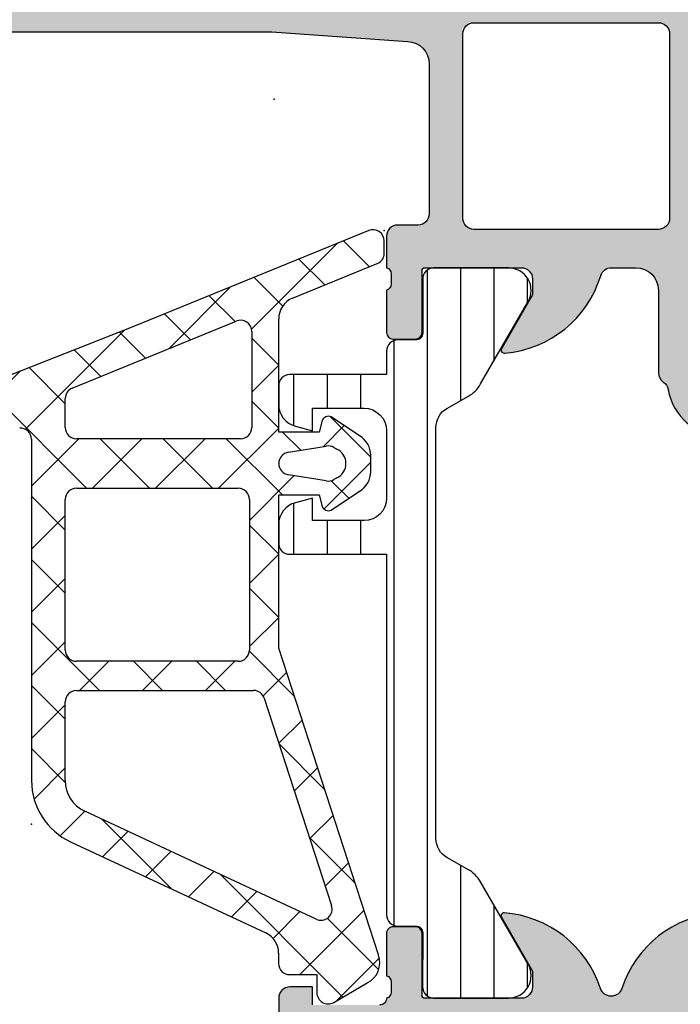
# Model space of a CAD drawing. Header units: millimetres. Extents: x 9251 to 87900, y 65165 to 131508.
# Tile 29 of 37: x 64838 to 64867, y 129340 to 129384. Entities that reach past the tile are written whole.
import ezdxf

# ---------------------------------------------------------------- set-up
doc = ezdxf.new("R2010")
doc.units = ezdxf.units.MM
doc.header["$LTSCALE"] = 100
doc.layers.add('AL31----_BUITENKOZIJN', color=1, linetype='Continuous')

msp = doc.modelspace()

# ---------------------------------------------------------------- hatches: boundary and pattern name
at = {"layer": 'AL31----_BUITENKOZIJN'}
h = msp.add_hatch(color=256, dxfattribs=at)
edge = h.paths.add_edge_path()
edge.add_line((64889.51330784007, 129369.7016041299), (64869.61325044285, 129369.7016041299))
edge.add_arc((64869.61325044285, 129371.2016041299), 1.499999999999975, 179.9998642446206, 270.0000000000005, ccw=False)
edge.add_line((64868.11325044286, 129371.2016076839), (64868.1132805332, 129383.9014652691))
edge.add_arc((64868.61328053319, 129383.9014640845), 0.4999999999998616, 486.8679419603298, 539.9998642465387, ccw=False)
edge.add_arc((64868.01330784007, 129384.7014845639), 0.5000000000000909, 306.8679419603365, 449.9999999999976)
edge.add_line((64868.01330784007, 129385.2014845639), (64809.01324680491, 129385.2014845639))
edge.add_arc((64809.01331429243, 129384.7014170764), 0.5000674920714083, 450.0077324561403, 539.9922675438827)
edge.add_line((64808.51324680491, 129384.7014845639), (64808.51324680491, 129380.7014845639))
edge.add_arc((64809.01331429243, 129380.7015520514), 0.5000674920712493, 180.007732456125, 269.9922675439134)
edge.add_line((64809.01324680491, 129380.2014845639), (64810.31329563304, 129380.2014845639))
edge.add_arc((64810.31325873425, 129380.7015214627), 0.500036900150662, 270.0042279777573, 359.9957720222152)
edge.add_line((64810.81329563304, 129380.7014845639), (64810.81329563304, 129381.2014845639))
edge.add_line((64810.81329563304, 129381.2014845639), (64809.81329563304, 129381.2014845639))
edge.add_line((64809.81329563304, 129381.2014845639), (64809.81329563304, 129382.7014845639))
edge.add_arc((64810.81325865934, 129382.7015215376), 0.9999630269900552, 89.99788148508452, 180.0021185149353, ccw=False)
edge.add_line((64810.81329563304, 129383.7014845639), (64814.81329563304, 129383.7014845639))
edge.add_arc((64814.81321876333, 129382.7014076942), 1.000076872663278, 360.0044039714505, 449.9955960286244, ccw=False)
edge.add_line((64815.81329563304, 129382.7014845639), (64815.81329563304, 129381.2014845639))
edge.add_line((64815.81329563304, 129381.2014845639), (64814.81329563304, 129381.2014845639))
edge.add_line((64814.81329563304, 129381.2014845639), (64814.81329563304, 129380.7014845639))
edge.add_arc((64815.31323815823, 129380.7014270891), 0.4999425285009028, 539.993413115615, 630.0065868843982)
edge.add_line((64815.31329563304, 129380.2014845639), (64818.11328342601, 129380.2014845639))
edge.add_arc((64818.11328342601, 129380.7014845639), 0.5000000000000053, 270.0000000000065, 359.9999999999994)
edge.add_line((64818.61328342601, 129380.7014845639), (64818.61328342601, 129380.9014845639))
edge.add_arc((64818.11328342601, 129380.9014845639), 0.500000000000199, 360.0000000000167, 450)
edge.add_line((64818.11328342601, 129381.4014845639), (64817.61328342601, 129381.4014845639))
edge.add_arc((64817.61331852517, 129381.901519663), 0.5000351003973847, 180.0040217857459, 269.99597821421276, ccw=False)
edge.add_line((64817.11328342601, 129381.9014845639), (64817.11328342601, 129382.7014876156))
edge.add_arc((64817.61329998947, 129382.7014710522), 0.5000165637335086, 450.0018979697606, 539.9981020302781, ccw=False)
edge.add_line((64817.61328342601, 129383.2014876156), (64848.91327732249, 129383.2014876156))
edge.add_line((64848.91327732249, 129383.2014876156), (64854.95173494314, 129382.7690909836))
edge.add_arc((64854.913278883, 129381.7698712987), 0.9999594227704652, 359.99999999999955, 447.79599713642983, ccw=False)
edge.add_line((64855.91323830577, 129381.7698712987), (64855.91323830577, 129375.1014190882))
edge.add_arc((64855.41323830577, 129375.1014190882), 0.4999999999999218, 270.00000000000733, 360.00000000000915, ccw=False)
edge.add_line((64855.41323830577, 129374.6014190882), (64854.51323830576, 129374.6014190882))
edge.add_arc((64854.51323830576, 129374.1014190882), 0.4999999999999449, 449.9999999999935, 539.9999999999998)
edge.add_line((64854.01323830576, 129374.1014190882), (64854.01323830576, 129372.7014175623))
edge.add_arc((64853.93440185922, 129372.4338969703), 0.2788950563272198, 358.83541062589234, 433.5801235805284, ccw=False)
edge.add_line((64854.21323930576, 129372.4282285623), (64854.21323930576, 129371.9746345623))
edge.add_arc((64853.93437121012, 129371.9689739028), 0.2789255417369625, 286.424594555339, 361.1628700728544, ccw=False)
edge.add_line((64854.01323830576, 129371.7014305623), (64854.01323830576, 129369.8214195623))
edge.add_arc((64854.31323830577, 129369.8214195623), 0.2999999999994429, 539.9999999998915, 629.9999999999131)
edge.add_line((64854.31323830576, 129369.5214195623), (64855.29321262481, 129369.5214195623))
edge.add_arc((64855.29321262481, 129369.8214195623), 0.3000000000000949, 269.9999999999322, 359.999999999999)
edge.add_line((64855.59321262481, 129369.8214195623), (64855.59321262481, 129372.5814175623))
edge.add_arc((64855.71321262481, 129372.5814175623), 0.1200000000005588, 449.9999999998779, 539.9999999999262, ccw=False)
edge.add_line((64855.71321262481, 129372.7014175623), (64860.01325451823, 129372.701547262))
edge.add_arc((64860.01327758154, 129372.2015703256), 0.4999769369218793, 359.9982312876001, 450.0026429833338, ccw=False)
edge.add_line((64860.51325451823, 129372.2015548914), (64860.51325451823, 129371.5015503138))
edge.add_line((64860.51325451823, 129371.5015503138), (64859.12500988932, 129369.0970321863))
edge.add_arc((64859.24888379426, 129369.0391375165), 0.1367352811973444, 514.9501291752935, 644.9238952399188)
edge.add_arc((64858.8903392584, 129373.757165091), 4.866107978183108, 274.641370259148, 343.1482189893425)
edge.add_arc((64864.0260152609, 129372.2015472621), 0.4999999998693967, 450.00000000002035, 523.1482189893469, ccw=False)
edge.add_line((64864.0260152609, 129372.701547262), (64865.11325044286, 129372.701547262))
edge.add_arc((64865.11325044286, 129371.701547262), 0.9999999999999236, 360.0000000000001, 450.0000000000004, ccw=False)
edge.add_line((64866.11325044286, 129371.701547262), (64866.11325044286, 129368.0312318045))
edge.add_arc((64866.61325044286, 129368.0312318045), 0.5000000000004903, 539.999999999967, 596.0794033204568)
edge.add_arc((64866.05520699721, 129367.2014200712), 0.4999999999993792, 369.5940682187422, 416.07940332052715, ccw=False)
edge.add_arc((64869.01324688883, 129367.7014200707), 2.500000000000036, 189.594068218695, 269.9999999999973)
edge.add_line((64869.01324688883, 129365.2014200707), (64869.55910328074, 129365.2014200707))
edge.add_arc((64869.51077263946, 129365.7007141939), 0.5016278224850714, 275.5288879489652, 423.3386633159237)
edge.add_line((64869.73586109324, 129366.1490061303), (64868.79012134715, 129366.4538462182))
edge.add_arc((64869.01297804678, 129366.901419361), 0.4999868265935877, 180.0002683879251, 243.53025747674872, ccw=False)
edge.add_line((64868.5129912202, 129366.901417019), (64868.5129912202, 129367.2014200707))
edge.add_arc((64869.01297069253, 129367.2014405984), 0.4999794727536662, 89.9976476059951, 180.0023523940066, ccw=False)
edge.add_line((64869.0129912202, 129367.7014200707), (64880.0129912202, 129367.7014200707))
edge.add_arc((64880.01301174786, 129367.2014405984), 0.4999794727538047, 359.9976476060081, 450.00235239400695, ccw=False)
edge.add_line((64880.5129912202, 129367.2014200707), (64880.5129912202, 129366.901417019))
edge.add_arc((64880.01300439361, 129366.901419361), 0.4999868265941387, 296.4697425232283, 359.9997316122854, ccw=False)
edge.add_line((64880.23586109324, 129366.4538462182), (64879.29012134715, 129366.1490061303))
edge.add_arc((64879.51520980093, 129365.7007141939), 0.5016278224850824, 476.6613366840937, 624.4711120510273)
edge.add_line((64879.46687915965, 129365.2014200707), (64881.73238971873, 129365.2014200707))
edge.add_arc((64881.73239114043, 129364.7014584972), 0.499961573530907, 382.4974915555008, 450.0001629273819, ccw=False)
edge.add_arc((64885.07663023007, 129368.5565321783), 4.661651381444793, 231.8074740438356, 265.8857571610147)
edge.add_arc((64884.78032363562, 129364.0365386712), 0.1351400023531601, 253.6045173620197, 386.5277494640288)
edge.add_line((64884.9012358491, 129364.096896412), (64883.5129912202, 129366.5014231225))
edge.add_line((64883.5129912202, 129366.5014231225), (64883.5129912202, 129367.2014200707))
edge.add_arc((64884.01298090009, 129367.2014303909), 0.4999896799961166, 89.99881737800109, 180.0011826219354, ccw=False)
edge.add_line((64884.0129912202, 129367.7014200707), (64888.31301690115, 129367.7014200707))
edge.add_arc((64888.31301690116, 129367.5814200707), 0.1199999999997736, 360.0000000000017, 449.99999999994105, ccw=False)
edge.add_line((64888.43301690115, 129367.5814200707), (64888.43301690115, 129364.8214220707))
edge.add_arc((64888.73301690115, 129364.8214220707), 0.3000000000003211, 539.9999999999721, 629.9999999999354)
edge.add_line((64888.73301690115, 129364.5214220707), (64889.7129912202, 129364.5214220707))
edge.add_arc((64889.71299122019, 129364.8214220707), 0.2999999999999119, 270.00000000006, 360.0000000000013)
edge.add_line((64890.0129912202, 129364.8214220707), (64890.0129912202, 129366.7014330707))
edge.add_arc((64890.09185831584, 129366.9689764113), 0.278925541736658, 178.8371299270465, 253.5754054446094, ccw=False)
edge.add_line((64889.8129902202, 129366.9746370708), (64889.8129902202, 129367.4282310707))
edge.add_arc((64890.09182766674, 129367.4338994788), 0.27889505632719, 106.4198764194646, 181.1645893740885, ccw=False)
edge.add_line((64890.0129912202, 129367.7014200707), (64890.01330784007, 129369.2016041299))
edge.add_arc((64889.51333090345, 129369.2016271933), 0.4999769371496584, 359.9973570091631, 450.0026429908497)
edge = h.paths.add_edge_path()
edge.add_arc((64857.91331014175, 129374.9016801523), 0.4999845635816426, 179.9982310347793, 270.0017689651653, ccw=False)
edge.add_line((64857.41332557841, 129374.901695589), (64857.41332557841, 129383.1018816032))
edge.add_arc((64857.91332831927, 129383.1018787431), 0.5000027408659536, 450.0003140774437, 539.9996722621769, ccw=False)
edge.add_line((64857.91332557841, 129383.6018814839), (64866.11332002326, 129383.6018738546))
edge.add_arc((64866.11333284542, 129383.1018867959), 0.4999870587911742, 359.99853065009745, 450.0014693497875, ccw=False)
edge.add_line((64866.61331990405, 129383.1018739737), (64866.61331990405, 129374.901695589))
edge.add_arc((64866.11333540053, 129374.9016800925), 0.4999845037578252, 269.99823783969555, 360.00177582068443, ccw=False)
edge.add_line((64866.11332002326, 129374.401695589), (64857.91332557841, 129374.401695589))
h = msp.add_hatch(dxfattribs=at)
h.set_pattern_fill('ANSI31', color=256, scale=0.468, angle=225, style=0)
h.set_pattern_definition([(270, (64890.01324680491, 129385.2014170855), (1.4859, -5.15031165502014e-16), [])])
edge = h.paths.add_edge_path()
edge.add_line((64856.21266826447, 129347.3157560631), (64856.21324272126, 129365.5868669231))
edge.add_arc((64857.21324272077, 129365.5868354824), 0.9999999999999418, 479.3038728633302, 539.9981985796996, ccw=False)
edge.add_line((64856.7238013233, 129366.4588716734), (64857.63758305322, 129366.9717432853))
edge.add_arc((64856.90342095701, 129368.2797975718), 1.500000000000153, 299.3038728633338, 329.9975232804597)
edge.add_line((64858.20242664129, 129367.5297414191), (64860.31654990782, 129371.1911448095))
edge.add_arc((64859.4505461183, 129371.6911822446), 1.000000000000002, 329.9975232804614, 449.9975056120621)
edge.add_line((64859.45058965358, 129372.6911822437), (64856.12355075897, 129372.6913270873))
edge.add_arc((64856.12352899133, 129372.1913270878), 0.5000000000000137, 449.9975056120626, 540.0054446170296)
edge.add_line((64855.62352899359, 129372.1912795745), (64855.62375704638, 129369.7913932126))
edge.add_arc((64855.32375704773, 129369.7913647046), 0.2999999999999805, 269.99758109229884, 360.0054446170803, ccw=False)
edge.add_line((64855.32374438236, 129369.4913647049), (64854.51341219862, 129369.4913989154))
edge.add_arc((64854.51339108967, 129368.9913989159), 0.50000000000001, 449.9975810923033, 539.9945514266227)
edge.add_line((64854.01339109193, 129368.9914464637), (64854.01329218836, 129367.9514023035))
edge.add_line((64854.01329218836, 129367.9514023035), (64849.71328150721, 129367.9514023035))
edge.add_arc((64849.71328150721, 129367.4514023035), 0.4999999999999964, 449.9999999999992, 540.0000000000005)
edge.add_line((64849.21328150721, 129367.4514023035), (64849.21328150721, 129366.6202840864))
edge.add_arc((64850.21328150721, 129366.6202840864), 1.000000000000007, 180, 255.0257179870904)
edge.add_line((64849.95489605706, 129365.654242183), (64850.71326624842, 129365.4514023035))
edge.add_line((64850.71326624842, 129365.4514023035), (64850.71326624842, 129366.4514023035))
edge.add_line((64850.71326624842, 129366.4514023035), (64853.01329218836, 129366.4514023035))
edge.add_arc((64853.01329218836, 129365.4514023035), 1.000000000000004, 360.0000000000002, 449.9999999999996, ccw=False)
edge.add_line((64854.01329218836, 129365.4514023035), (64854.01329218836, 129362.4514023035))
edge.add_arc((64853.01329218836, 129362.4514023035), 1, 270, 360, ccw=False)
edge.add_line((64853.01329218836, 129361.4514023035), (64850.71326624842, 129361.4514023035))
edge.add_line((64850.71326624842, 129361.4514023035), (64850.71328913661, 129362.4514023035))
edge.add_line((64850.71328913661, 129362.4514023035), (64849.95488043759, 129362.2485582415))
edge.add_arc((64850.21325861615, 129361.2825143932), 1.000000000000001, 464.9738507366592, 540.0015781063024)
edge.add_line((64849.21325861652, 129361.2824868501), (64849.21328150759, 129360.4513885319))
edge.add_arc((64849.7132815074, 129360.4514023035), 0.4999999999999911, 180.0015781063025, 270.0000000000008)
edge.add_line((64849.7132815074, 129359.9514023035), (64854.01323830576, 129359.9514023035))
edge.add_line((64854.01323830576, 129359.9514023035), (64854.01323830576, 129343.9113949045))
edge.add_arc((64854.51323830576, 129343.9113949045), 0.5, 180.0000000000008, 269.9975810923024)
edge.add_line((64854.51321719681, 129343.4113949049), (64855.32283126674, 129343.4113607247))
edge.add_arc((64855.32281860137, 129343.111360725), 0.3000000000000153, 359.9895951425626, 449.9975810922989, ccw=False)
edge.add_line((64855.62281859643, 129343.1113062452), (64855.62238277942, 129340.7114199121))
edge.add_arc((64856.12238277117, 129340.7113291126), 0.4999999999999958, 539.9895951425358, 629.9975056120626)
edge.add_line((64856.12236100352, 129340.211329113), (64859.44939960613, 129340.2111842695))
edge.add_arc((64859.44944314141, 129341.2111842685), 1.000000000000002, 269.9975056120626, 389.9975164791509)
edge.add_line((64860.3154902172, 129341.7111467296), (64858.20168397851, 129345.3727330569))
edge.add_arc((64856.90261336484, 129344.6227893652), 1.499999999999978, 389.9975164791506, 420.6911668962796)
edge.add_line((64857.63688869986, 129345.9307800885), (64856.72315137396, 129346.4437308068))
edge.add_arc((64857.21266826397, 129347.3157246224), 1.000000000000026, 179.9981985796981, 240.6911668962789, ccw=False)
h = msp.add_hatch(color=256, dxfattribs=at)
edge = h.paths.add_edge_path()
edge.add_line((64876.01314762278, 129320.701310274), (64876.01314762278, 129322.701310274))
edge.add_arc((64875.51316815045, 129322.7013308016), 0.4999794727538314, 359.9976476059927, 450.0023523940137)
edge.add_line((64875.51314762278, 129323.201310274), (64874.01314762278, 129323.201310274))
edge.add_arc((64874.01314762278, 129323.701310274), 0.5000000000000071, 180.0000000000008, 269.9999999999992, ccw=False)
edge.add_line((64873.51314762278, 129323.701310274), (64873.51314762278, 129334.2012950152))
edge.add_arc((64874.01314762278, 129334.2012950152), 0.4999999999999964, 89.9999999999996, 180.0000000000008, ccw=False)
edge.add_line((64874.01314762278, 129334.7012950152), (64875.51314762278, 129334.7012950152))
edge.add_arc((64875.51314195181, 129335.2013006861), 0.5000056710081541, 270.00064983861, 359.9993501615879)
edge.add_line((64876.01314762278, 129335.2012950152), (64876.01314762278, 129337.2012950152))
edge.add_arc((64875.5131732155, 129337.2013206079), 0.4999744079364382, 359.9970671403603, 450.0029328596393)
edge.add_line((64875.51314762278, 129337.7012950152), (64874.51325443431, 129337.7012950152))
edge.add_arc((64874.51325443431, 129338.2012950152), 0.5, 180, 269.9999999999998, ccw=False)
edge.add_line((64874.01325443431, 129338.2012950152), (64874.01325443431, 129340.2013407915))
edge.add_arc((64874.09209088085, 129340.4688613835), 0.2788950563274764, 178.8354106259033, 253.5801235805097, ccw=False)
edge.add_line((64873.81325343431, 129340.4745297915), (64873.81325343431, 129340.9281237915))
edge.add_arc((64874.09212152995, 129340.933784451), 0.2789255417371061, 106.424594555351, 181.1628700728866, ccw=False)
edge.add_line((64874.01325443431, 129341.2013277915), (64874.01325443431, 129343.0813387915))
edge.add_arc((64873.7132544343, 129343.0813387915), 0.300000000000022, 360.0000000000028, 449.999999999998)
edge.add_line((64873.7132544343, 129343.3813387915), (64872.73328011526, 129343.3813387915))
edge.add_arc((64872.73328011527, 129343.0813387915), 0.3000000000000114, 450, 540)
edge.add_line((64872.43328011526, 129343.0813387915), (64872.43328011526, 129340.3213407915))
edge.add_arc((64872.31329191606, 129340.3213407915), 0.1199881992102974, 270, 360, ccw=False)
edge.add_line((64872.31329191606, 129340.2013525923), (64868.01309421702, 129340.2012034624))
edge.add_arc((64868.01308133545, 129340.7011905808), 0.4999871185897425, 179.998523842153, 270.0014761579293, ccw=False)
edge.add_line((64867.51309421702, 129340.7012034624), (64867.51309421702, 129341.4012004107))
edge.add_line((64867.51309421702, 129341.4012004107), (64868.90133884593, 129343.8057261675))
edge.add_arc((64868.77437413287, 129343.8624076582), 0.1390425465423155, 335.9423438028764, 446.6072913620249)
edge.add_arc((64869.14625435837, 129339.1132620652), 4.901453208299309, 454.2548350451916, 521.8662315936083)
edge.add_arc((64864.01307802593, 129340.7943918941), 0.499999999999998, 198.1228570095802, 341.8662315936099, ccw=False)
edge.add_arc((64858.88071922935, 129339.1146119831), 4.900256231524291, 378.1228570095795, 445.7518087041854)
edge.add_arc((64859.25193136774, 129343.8626131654), 0.1390346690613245, 453.3876858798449, 564.0554427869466)
edge.add_line((64859.12497165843, 129343.8059397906), (64860.51321628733, 129341.4014140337))
edge.add_line((64860.51321628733, 129341.4014140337), (64860.51321628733, 129340.7014170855))
edge.add_arc((64860.013236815, 129340.7013965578), 0.4999794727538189, 269.99764760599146, 360.00235239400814, ccw=False)
edge.add_line((64860.01321628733, 129340.2014170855), (64855.71321843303, 129340.2014170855))
edge.add_arc((64855.71321843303, 129340.3214143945), 0.1199973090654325, 179.9999999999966, 270.000000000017, ccw=False)
edge.add_line((64855.59322112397, 129340.3214143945), (64855.59322112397, 129343.0814123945))
edge.add_arc((64855.29322112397, 129343.0814123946), 0.2999999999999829, 359.9999999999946, 449.9999999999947)
edge.add_line((64855.29322112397, 129343.3814123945), (64854.31324680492, 129343.3814123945))
edge.add_arc((64854.31324680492, 129343.0814123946), 0.2999999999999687, 450.0000000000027, 540.0000000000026)
edge.add_line((64854.01324680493, 129343.0814123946), (64854.01324680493, 129341.2014013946))
edge.add_arc((64853.93437970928, 129340.933858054), 0.2789255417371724, 358.83712992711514, 433.575405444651, ccw=False)
edge.add_line((64854.21324780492, 129340.9281973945), (64854.21324780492, 129340.4746033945))
edge.add_arc((64853.93442061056, 129340.4689351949), 0.2788848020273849, 286.4198764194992, 361.1645893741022, ccw=False)
edge.add_arc((64853.71324644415, 129340.2014217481), 0.3000077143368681, 269.99948606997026, 360.00051393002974, ccw=False)
edge.add_line((64853.71324375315, 129339.9014140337), (64850.71322849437, 129339.9014140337))
edge.add_line((64850.71322849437, 129339.9014140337), (64850.71322849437, 129340.7014170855))
edge.add_line((64850.71322849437, 129340.7014170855), (64849.71322849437, 129340.7014170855))
edge.add_arc((64849.71321817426, 129340.2014274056), 0.4999896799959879, 449.9988173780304, 540.001182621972)
edge.add_line((64849.21322849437, 129340.2014170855), (64849.21322849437, 129335.7014170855))
edge.add_arc((64850.21324831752, 129335.7014369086), 1.000019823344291, 180.0011357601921, 269.998864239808)
edge.add_line((64850.21322849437, 129334.7014170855), (64850.71322849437, 129334.7014170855))
edge.add_line((64850.71322849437, 129334.7014170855), (64850.71322849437, 129337.2014170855))
edge.add_arc((64851.71327388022, 129337.2013716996), 1.000045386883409, 450.0026002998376, 539.9973997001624, ccw=False)
edge.add_line((64851.71322849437, 129338.2014170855), (64853.01324680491, 129338.2014170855))
edge.add_arc((64853.01319430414, 129337.2013645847), 1.000052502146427, 360.00300791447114, 449.9969920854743, ccw=False)
edge.add_line((64854.01324680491, 129337.2014170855), (64854.01324680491, 129330.2014170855))
edge.add_arc((64853.48812505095, 129329.7014170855), 0.725088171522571, 316.4038161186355, 403.5961838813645, ccw=False)
edge.add_line((64854.01324680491, 129329.2014170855), (64854.01324680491, 129323.1673289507))
edge.add_arc((64853.01319430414, 129323.1673814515), 1.000052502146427, 270.0030079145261, 359.9969920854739, ccw=False)
edge.add_line((64853.01324680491, 129322.1673289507), (64851.71322849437, 129322.1673289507))
edge.add_arc((64851.71327388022, 129323.1673743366), 1.00004538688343, 180.0026002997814, 269.9973997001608, ccw=False)
edge.add_line((64850.71322849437, 129323.1673289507), (64850.71322849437, 129324.7014170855))
edge.add_line((64850.71322849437, 129324.7014170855), (64850.11322239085, 129324.7014170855))
edge.add_line((64850.11322239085, 129324.7014170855), (64849.01324680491, 129323.601410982))
edge.add_line((64849.01324680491, 129323.601410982), (64849.01324680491, 129320.2014170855))
edge.add_line((64849.01324680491, 129320.2014170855), (64875.51325443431, 129320.2014170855))
edge.add_arc((64875.5133868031, 129320.7011779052), 0.4997608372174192, 269.9848243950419, 360.015175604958)
edge = h.paths.add_edge_path()
edge.add_arc((64871.51327238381, 129322.3014128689), 0.4999896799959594, 269.99881737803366, 360.0011826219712, ccw=False)
edge.add_line((64871.5132620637, 129321.801423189), (64856.01323917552, 129321.801423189))
edge.add_arc((64856.01322885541, 129322.3014128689), 0.4999896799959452, 179.998817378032, 270.001182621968, ccw=False)
edge.add_line((64855.51323917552, 129322.301423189), (64855.51323917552, 129338.0014048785))
edge.add_arc((64856.01325498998, 129338.001389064), 0.5000158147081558, 450.0018121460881, 539.9981878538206, ccw=False)
edge.add_line((64856.01323917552, 129338.5014048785), (64871.5132620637, 129338.5014048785))
edge.add_arc((64871.51324624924, 129338.001389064), 0.50001581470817, 360.00181214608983, 449.9981878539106, ccw=False)
edge.add_line((64872.0132620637, 129338.0014048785), (64872.0132620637, 129322.301423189))

# ---------------------------------------------------------------- linework, layer by layer
for p, q in [((64853.22537277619, 129374.3541253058), (64842.7168204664, 129370.0672103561)), ((64848.00420616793, 129369.9677221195), (64851.81542960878, 129373.7789455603)), ((64852.10536548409, 129373.8972235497), (64853.25598790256, 129372.7466011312)), ((64853.91486118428, 129373.351997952), (64853.91423445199, 129373.8917467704)), ((64849.83546698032, 129371.3512155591), (64853.60372353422, 129372.8884582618)), ((64850.11215597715, 129373.0841030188), (64851.26277839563, 129371.9334806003)), ((64848.11894647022, 129372.2709824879), (64849.39281178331, 129370.9971171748)), ((64844.33918828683, 129369.1090342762), (64847.07544489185, 129371.8452908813)), ((64846.12573696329, 129371.457861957), (64847.27635938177, 129370.3072395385)), ((64840.02414070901, 129367.348730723), (64847.32609982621, 129370.3275309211)), ((64844.13252745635, 129370.6447414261), (64845.28314987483, 129369.4941190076)), ((64849.21319100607, 129365.3914154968), (64849.21319100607, 129370.4252973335)), ((64842.7168204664, 129370.0672103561), (64834.25954863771, 129366.7488580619)), ((64837.93798479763, 129365.5141608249), (64842.34523754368, 129369.9214135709)), ((64842.13285652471, 129369.8380823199), (64843.2899403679, 129368.6809984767)), ((64848.01496183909, 129369.8645718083), (64848.01496183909, 129365.591409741)), ((64848.01496183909, 129369.8645718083), (64848.01496183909, 129369.8645718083)), ((64848.01496183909, 129369.5686370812), (64849.21319100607, 129368.3704079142)), ((64840.11734586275, 129369.047262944), (64841.29673086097, 129367.8678779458)), ((64835.03530829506, 129365.4178143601), (64837.72677722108, 129368.1092832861)), ((64838.10183520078, 129368.2564435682), (64839.71300272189, 129366.6452760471)), ((64848.01496183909, 129367.1721477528), (64849.21319100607, 129368.3703769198)), ((64836.08632453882, 129367.4656241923), (64840.66054238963, 129362.8914063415)), ((64839.71300272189, 129365.5914032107), (64839.71300272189, 129366.8857716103)), ((64848.01496183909, 129366.7623070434), (64849.21319100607, 129365.5640778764)), ((64851.15061166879, 129365.9062084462), (64851.01267030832, 129365.3914074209)), ((64851.50134351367, 129366.0822554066), (64853.31270230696, 129364.2708966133)), ((64852.812705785, 129365.2194103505), (64851.54257944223, 129366.0685772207)), ((64846.54055046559, 129362.8914063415), (64849.21319100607, 129365.5640468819)), ((64851.01267030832, 129365.3914074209), (64849.21319100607, 129365.3914154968)), ((64849.38585416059, 129365.3914147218), (64850.19816621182, 129364.5791026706)), ((64851.20236674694, 129364.746892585), (64852.13079128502, 129365.6753171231)), ((64838.21318460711, 129365.0675455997), (64838.21319429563, 129349.8821653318)), ((64838.21318593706, 129362.9830319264), (64840.32155731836, 129365.0914033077)), ((64847.51496228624, 129365.091409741), (64840.21300316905, 129365.0914032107)), ((64840.92789038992, 129362.8914063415), (64843.12788986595, 129365.0914058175)), ((64841.26687461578, 129365.0914041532), (64843.46687242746, 129362.8914063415)), ((64843.73422042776, 129362.8914063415), (64845.93422241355, 129365.0914083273)), ((64844.07320214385, 129365.0914066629), (64846.27320246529, 129362.8914063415)), ((64846.87952967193, 129365.0914091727), (64849.37954240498, 129362.5913964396)), ((64849.65430620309, 129364.4882301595), (64851.3339741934, 129364.7688826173)), ((64851.66637752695, 129364.7087311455), (64851.80473878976, 129364.6288475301)), ((64851.66637752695, 129364.7087311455), (64851.66637752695, 129364.7087311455)), ((64853.31267526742, 129363.6293834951), (64853.312705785, 129364.3534130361)), ((64851.22872624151, 129361.9669220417), (64853.31269303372, 129364.0508888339)), ((64847.91278564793, 129361.457311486), (64849.90733144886, 129363.4518572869)), ((64851.33397434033, 129363.2134828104), (64849.65434816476, 129363.4941276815)), ((64851.55190444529, 129363.2253644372), (64852.33395070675, 129362.4433181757)), ((64851.80473878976, 129363.3535179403), (64851.66637750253, 129363.2736343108)), ((64840.21300272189, 129362.8914063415), (64847.41278564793, 129362.8914063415)), ((64847.41278564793, 129362.8914063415), (64847.41278564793, 129362.8914063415)), ((64851.54257944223, 129361.9142193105), (64852.81267526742, 129362.7633861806)), ((64838.21318622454, 129362.5324324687), (64839.71300272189, 129361.0326159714)), ((64839.71300272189, 129355.6918983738), (64839.71300272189, 129362.3914063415)), ((64847.91278564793, 129362.3914063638), (64847.91278564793, 129355.6919020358)), ((64849.21319100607, 129355.7807085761), (64849.21319100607, 129362.5913971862)), ((64849.21319100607, 129362.5913971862), (64851.01263979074, 129362.5913891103)), ((64851.01263979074, 129362.5913891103), (64851.15061166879, 129362.0765728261)), ((64838.21318772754, 129360.1767036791), (64839.71300272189, 129361.6765186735)), ((64847.91278564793, 129361.2518231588), (64849.21319100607, 129359.9514178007)), ((64838.21318801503, 129359.7261006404), (64839.71300272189, 129358.2262859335)), ((64847.91278564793, 129358.6509814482), (64849.21319100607, 129359.9513868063)), ((64838.21318951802, 129357.3703754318), (64839.71300272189, 129358.8701886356)), ((64847.91278564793, 129358.445493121), (64849.21319100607, 129357.1450877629)), ((64847.91278564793, 129355.8446514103), (64849.21319100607, 129357.1450567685)), ((64838.21318980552, 129356.9197688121), (64841.24106670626, 129353.8918919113)), ((64838.2131913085, 129354.5640471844), (64839.71300272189, 129356.0638585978)), ((64853.64947417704, 129342.1272328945), (64849.21319100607, 129355.7807085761)), ((64847.91025844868, 129355.6416902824), (64849.90720952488, 129353.6447392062)), ((64847.41278564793, 129355.1919020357), (64840.21300297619, 129355.1918983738)), ((64840.34736607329, 129353.8918919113), (64841.64737326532, 129355.1918991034)), ((64842.74738899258, 129355.1918996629), (64844.0473967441, 129353.8918919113)), ((64843.15369611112, 129353.8918919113), (64844.4537047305, 129355.1919005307)), ((64845.55371760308, 129355.1919010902), (64846.85372678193, 129353.8918919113)), ((64845.96002614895, 129353.8918919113), (64847.26003619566, 129355.1919019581)), ((64848.5247762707, 129353.6503119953), (64849.56681870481, 129354.6923544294)), ((64838.21319159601, 129354.1134369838), (64839.71300272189, 129352.6136258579)), ((64840.21300272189, 129353.8918919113), (64848.09673531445, 129353.8918919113)), ((64838.21319309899, 129351.757718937), (64839.71300272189, 129353.2575285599)), ((64839.71300272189, 129349.8818661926), (64839.71300272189, 129353.3918919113)), ((64848.5722635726, 129353.5464004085), (64851.56792932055, 129344.3266892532)), ((64849.22335165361, 129351.5425573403), (64850.25503543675, 129352.5742411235)), ((64849.2331174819, 129351.5125012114), (64851.25791091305, 129349.4877077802)), ((64838.21319338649, 129351.3071051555), (64839.71495594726, 129349.8053425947)), ((64838.3266705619, 129349.0648663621), (64839.71300272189, 129350.4511985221)), ((64849.91156838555, 129349.4244440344), (64850.94325216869, 129350.4561278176)), ((64839.49268871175, 129347.4245544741), (64840.58689348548, 129348.5187592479)), ((64850.88111113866, 129343.7190179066), (64840.57913295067, 129348.5223776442)), ((64850.59978511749, 129347.3063307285), (64851.63146890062, 129348.3380145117)), ((64841.36375627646, 129348.1565422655), (64844.46467569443, 129345.0556228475)), ((64841.37225642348, 129346.497792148), (64842.50083615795, 129347.6263718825)), ((64839.94523081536, 129347.1632945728), (64848.63543284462, 129343.1105638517)), ((64850.58381887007, 129347.3554697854), (64852.60861230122, 129345.3306763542)), ((64843.28606821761, 129345.6052739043), (64844.41477883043, 129346.7339845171)), ((64851.28800184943, 129345.1882174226), (64852.31968563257, 129346.2199012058)), ((64845.19988001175, 129344.7127556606), (64846.3287215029, 129345.8415971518)), ((64846.62157714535, 129345.7050514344), (64852.07198275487, 129340.2546458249)), ((64847.11369180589, 129343.8202374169), (64848.24266417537, 129344.9492097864)), ((64848.96406149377, 129342.864277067), (64850.15660684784, 129344.0568224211)), ((64850.15751790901, 129341.2514034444), (64853.00790236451, 129344.1017878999)), ((64851.56792932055, 129344.3266892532), (64851.56792932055, 129344.3266892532)), ((64851.37396365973, 129343.7589949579), (64853.66407809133, 129341.4688805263)), ((64849.2127783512, 129342.2043908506), (64849.2127783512, 129341.7514048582)), ((64851.82380460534, 129340.1113601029), (64853.69205198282, 129341.9796074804)), ((64853.64947417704, 129342.1272328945), (64853.64947417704, 129342.1272328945)), ((64849.71277676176, 129341.2514048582), (64850.91279051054, 129341.2514010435)), ((64850.91279051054, 129341.2514010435), (64850.91279051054, 129340.451411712)), ((64851.66279051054, 129340.0183985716), (64853.15850660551, 129340.8819506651))]:
    msp.add_line(p, q, dxfattribs=at)
for points in [[(64857.91332557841, 129374.401695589, -0.4142316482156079), (64857.41332557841, 129374.901695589), (64857.41332557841, 129383.1018816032, -0.4142102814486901), (64857.91332557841, 129383.6018814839), (64866.11332002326, 129383.6018738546, -0.414228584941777), (64866.61331990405, 129383.1018739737), (64866.61331990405, 129374.901695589, -0.4142316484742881), (64866.11332002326, 129374.401695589), (64857.91332557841, 129374.401695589)], [(64856.21266826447, 129347.3157560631), (64856.21324272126, 129365.5868669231, -0.2711989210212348), (64856.7238013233, 129366.4588716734), (64857.63758305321, 129366.9717432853, 0.134732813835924), (64858.20242664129, 129367.5297414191), (64860.31654990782, 129371.1911448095, 0.5773501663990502), (64859.45058965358, 129372.6911822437), (64856.12355075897, 129372.6913270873, 0.4142541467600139), (64855.62352899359, 129372.1912795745), (64855.62375704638, 129369.7913932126, -0.4142537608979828), (64855.32374438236, 129369.4913647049), (64854.51341219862, 129369.4913989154, 0.4141980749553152), (64854.01339109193, 129368.9914464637), (64854.01329218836, 129367.9514023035), (64849.71328150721, 129367.9514023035, 0.4142135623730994), (64849.21328150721, 129367.4514023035), (64849.21328150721, 129366.6202840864, 0.3395794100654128), (64849.95489605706, 129365.654242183), (64850.71326624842, 129365.4514023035), (64850.71326624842, 129366.4514023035), (64853.01329218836, 129366.4514023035, -0.4142135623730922), (64854.01329218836, 129365.4514023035), (64854.01329218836, 129362.4514023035, -0.4142135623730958), (64853.01329218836, 129361.4514023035), (64850.71326624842, 129361.4514023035), (64850.71328913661, 129362.4514023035), (64849.95488043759, 129362.2485582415, 0.3395891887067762), (64849.21325861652, 129361.2824868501), (64849.21328150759, 129360.4513885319, 0.4142054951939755), (64849.7132815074, 129359.9514023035), (64854.01323830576, 129359.9514023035), (64854.01323830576, 129343.9113949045, 0.4142011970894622), (64854.51321719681, 129343.4113949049), (64855.32283126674, 129343.4113607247, -0.4142543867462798), (64855.62281859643, 129343.1113062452), (64855.62238277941, 129340.7114199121, 0.4142540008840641), (64856.12236100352, 129340.211329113), (64859.44939960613, 129340.2111842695, 0.5773503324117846), (64860.3154902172, 129341.7111467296), (64858.20168397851, 129345.3727330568, 0.1347328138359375), (64857.63688869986, 129345.9307800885), (64856.72315137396, 129346.4437308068, -0.271192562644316), (64856.21266826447, 129347.3157560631)]]:
    msp.add_lwpolyline(points, format="xyb", close=True, dxfattribs=at)
for points in [[(64817.61328342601, 129383.2014876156), (64848.91327732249, 129383.2014876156), (64854.95173494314, 129382.7690909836, -0.4029911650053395), (64855.91323830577, 129381.7698712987), (64855.91323830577, 129375.1014190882, -0.414213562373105), (64855.41323830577, 129374.6014190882), (64854.51323830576, 129374.6014190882, 0.4142135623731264), (64854.01323830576, 129374.1014190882), (64854.01323830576, 129372.7014175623, -0.33821247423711), (64854.21323930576, 129372.4282285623), (64854.21323930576, 129371.9746345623, -0.338181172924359), (64854.01323830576, 129371.7014305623), (64854.01323830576, 129369.8214195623, 0.4142135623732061), (64854.31323830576, 129369.5214195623), (64855.29321262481, 129369.5214195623, 0.4142135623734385), (64855.59321262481, 129369.8214195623), (64855.59321262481, 129372.5814175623, -0.414213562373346), (64855.71321262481, 129372.7014175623), (64860.01325451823, 129372.701547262, -0.4142361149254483), (64860.51325451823, 129372.2015548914), (64860.51325451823, 129371.5015503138), (64859.12500988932, 129369.0970321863, 0.6369093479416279), (64859.28409802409, 129368.9070144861, 0.3081505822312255), (64863.54748631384, 129372.3464956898, -0.3304677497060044), (64864.0260152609, 129372.701547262), (64865.11325044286, 129372.701547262, -0.4142135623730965), (64866.11325044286, 129371.701547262), (64866.11325044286, 129368.0312318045, 0.2496960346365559), (64866.33422872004, 129367.6163259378, -0.2056585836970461), (64866.54821364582, 129367.2847534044, 0.3659773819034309), (64869.01324688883, 129365.2014200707)], [(64868.78260257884, 129344.0012065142, 0.3038775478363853), (64864.48824425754, 129340.6387736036, -0.7248331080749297), (64863.53788216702, 129340.638864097, 0.303961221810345), (64859.24371555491, 129344.0014048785, 0.5242758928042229), (64859.12497165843, 129343.8059397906), (64860.51321628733, 129341.4014140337), (64860.51321628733, 129340.7014170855, -0.4142376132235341), (64860.01321628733, 129340.2014170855), (64855.71321843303, 129340.2014170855, -0.4142135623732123), (64855.59322112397, 129340.3214143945), (64855.59322112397, 129343.0814123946, 0.4142135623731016), (64855.29322112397, 129343.3814123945), (64854.31324680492, 129343.3814123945, 0.4142135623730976), (64854.01324680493, 129343.0814123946), (64854.01324680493, 129341.2014013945, -0.3381811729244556), (64854.21324780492, 129340.9281973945), (64854.21324780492, 129340.4746033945, -0.3382124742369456), (64854.01325415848, 129340.2014244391, -0.4142188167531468), (64853.71324375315, 129339.9014140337)], [(64850.71322849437, 129339.9014140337), (64850.71322849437, 129340.7014170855), (64849.71322849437, 129340.7014170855, 0.4142256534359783), (64849.21322849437, 129340.2014170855), (64849.21322849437, 129335.7014170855, 0.4142019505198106)]]:
    msp.add_lwpolyline(points, format="xyb", dxfattribs=at)
for centre, radius, start, end in [((64853.41423478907, 129373.891166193), 0.4999999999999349, 0.06652927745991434, 112.1927746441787), ((64853.41486152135, 129373.3514173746), 0.5000000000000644, 292.1927746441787, 0.06652927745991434), ((64850.21319100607, 129370.4252973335), 1.000000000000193, 112.1927746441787, 180), ((64847.51496183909, 129369.8645718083), 0.50000000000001, 0, 112.1927746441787), ((64840.21300272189, 129366.8857716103), 0.4999999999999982, 112.1927746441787, 180), ((64851.42776590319, 129365.791442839), 0.2999760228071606, 67.49634378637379, 157.5062530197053), ((64837.71318460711, 129365.0675459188), 0.5000000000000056, 359.9999634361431, 93.21715423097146), ((64840.21300272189, 129365.5914032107), 0.4999999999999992, 180, 270.0000512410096), ((64847.51496183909, 129365.591409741), 0.4999999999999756, 270.0000512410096, 0), ((64852.31298460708, 129364.3535459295), 0.9997211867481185, 359.9923836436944, 60.00922579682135), ((64851.41637587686, 129364.2757193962), 0.5000000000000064, 59.99978166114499, 99.4858118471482), ((64851.50528369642, 129363.9911827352), 0.7044783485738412, 295.1553172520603, 64.84468274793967), ((64849.71592601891, 129363.9911815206), 0.5008536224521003, 97.06698128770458, 262.937855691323), ((64851.41637585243, 129363.70664606), 0.4999999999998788, 260.5142080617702, 300.000218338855), ((64852.31293812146, 129363.6292598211), 0.9997371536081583, 299.9913027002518, 0.007087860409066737), ((64840.21300272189, 129362.3914063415), 0.4999999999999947, 90, 180), ((64847.41279457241, 129362.391415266), 0.499991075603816, 359.9989798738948, 90.00102268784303), ((64851.42776697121, 129362.1913670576), 0.2999879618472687, 202.4987200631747, 292.5024907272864), ((64840.21300272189, 129355.6918983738), 0.5000000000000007, 180, 270.0000291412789), ((64847.41278992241, 129355.6918977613), 0.4999957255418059, 269.9995101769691, 0.0004898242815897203), ((64840.21300272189, 129353.3918919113), 0.5000000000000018, 90, 180), ((64848.09673531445, 129353.3918919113), 0.5000000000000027, 18.00000000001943, 90), ((64841.21319429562, 129349.8821672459), 2.999999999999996, 180.0000365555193, 244.9977094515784), ((64841.21300272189, 129349.8818661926), 1.499999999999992, 180, 245.0024284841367), ((64851.09240106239, 129344.172180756), 0.5000000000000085, 245.0024284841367, 18.00000000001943), ((64848.21287088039, 129342.2043319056), 0.9999074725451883, 0.003377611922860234, 65.00108706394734), ((64849.7127783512, 129341.7514048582), 0.4999999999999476, 180, 269.9998178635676), ((64852.71276399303, 129341.7771161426), 1.000003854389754, 296.4707507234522, 20.49437380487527), ((64851.41279076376, 129340.451411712), 0.500000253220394, 180, 299.9999497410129)]:
    msp.add_arc(centre, radius, start, end, dxfattribs=at)
for p in [(64849.01324680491, 129380.2014170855), (64853.91320650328, 129374.3514023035), (64838.21320650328, 129362.4514023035), (64838.21320650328, 129347.9514023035)]:
    msp.add_point(p, dxfattribs=at)

doc.saveas('drawing.dxf')
